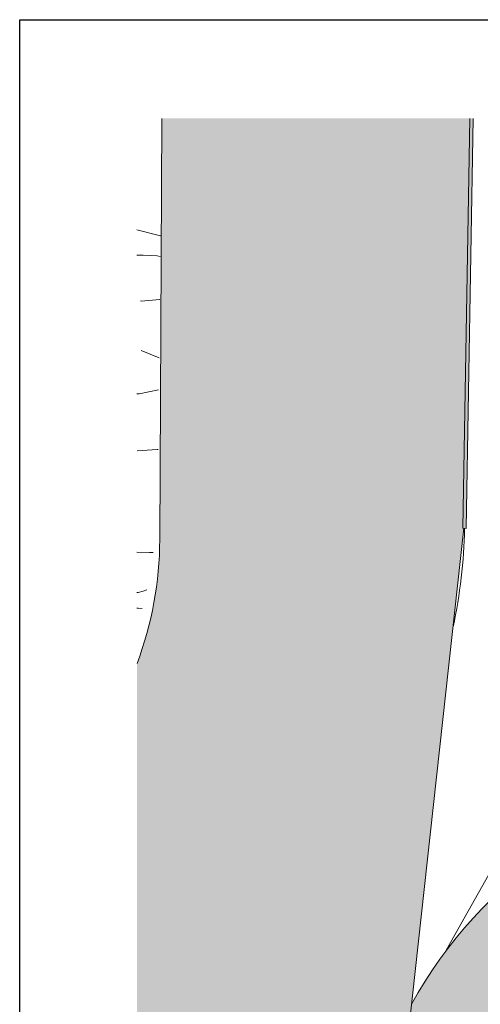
# Model space of a CAD drawing. Header units: metres. Extents: x -373759 to -373409, y 810976 to 811228.
# Tile 2 of 153: x -373759 to -373726, y 811091 to 811163. Entities that reach past the tile are written whole.
import ezdxf

# ---------------------------------------------------------------- set-up
doc = ezdxf.new("R2010")
doc.units = ezdxf.units.M
doc.header["$XCLIPFRAME"] = 2
for name, color, linetype, lineweight in [('A-FLOR', 7, 'Continuous', 5), ('A-FLOR-PATT', 7, 'Continuous', 5), ('A-WALL-PATT', 7, 'Continuous', 18), ('I-WALL', 7, 'Continuous', 5)]:
    doc.layers.add(name, color=color, linetype=linetype, lineweight=lineweight)
for name, color, linetype, lineweight, true_color in [('BASE ALAMEDA JULIO MULLER 1_explodidoR01_dwg', 7, 'Continuous', 5, 0x767676), ('Curva_Intermediária', 7, 'Continuous', 9, 0x656565), ('Curva_Mestra', 7, 'Continuous', 40, 0xa55200), ('Rio_Perene', 150, 'Continuous', 211, 0x007fff)]:
    doc.layers.add(name, color=color, linetype=linetype, lineweight=lineweight, true_color=true_color)
picture_1 = doc.add_image_def('image1.jpg', size_in_pixel=(999, 584))

# ---------------------------------------------------------------- blocks, each defined once
blk = doc.blocks.new('BASE ALAMEDA JULIO MULLER 1_explodidoR01_dwg-478056-PISTA INFERIOR PARTE 1')
at = {"layer": 'Curva_Intermediária', "color": 9, "lineweight": 5, "true_color": 0xc0c0c0}
blk.add_line((-113455, 946226), (-112369, 945346), dxfattribs=at)
at = {"layer": 'Curva_Intermediária', "color": 9, "lineweight": 5, "true_color": 0xc0c0c0, "flags": 128}
for points in [[(-110279, 952385), (-110486, 952499), (-111446, 952819), (-111867, 952959)], [(-112532, 949703), (-112486, 949659), (-111160, 949417)], [(-114610, 943286), (-114470, 943243), (-113021, 943140)], [(-116615, 931889), (-116878, 931979), (-117739, 932251)], [(-118536, 929438), (-118446, 929403), (-118086, 929411), (-117798, 929411)], [(-118849, 928336), (-118758, 928315), (-118493, 928199)]]:
    blk.add_lwpolyline(points, dxfattribs=at)
at = {"layer": 'Curva_Mestra', "color": 9, "lineweight": 5, "true_color": 0xc0c0c0, "flags": 128}
blk.add_lwpolyline([(-115735, 939316), (-114311, 939003), (-114243, 938985)], dxfattribs=at)
at = {"layer": 'Rio_Perene', "color": 9, "lineweight": 5, "true_color": 0xc0c0c0}
blk.add_line((-109851, 953825), (-111371, 954709), dxfattribs=at)

msp = doc.modelspace()

# ---------------------------------------------------------------- hatches: boundary and pattern name
at = {"layer": 'A-FLOR-PATT', "true_color": 0xd8d8d8}
msp.add_hatch(color=254, dxfattribs=at).paths.add_polyline_path([(-373750.529, 811074.605), (-373732.588, 811074.605), (-373732.466, 811074.741), (-373726.848, 811125.829), (-373726.936, 811125.831), (-373726.424, 811155.531), (-373748.724, 811155.531), (-373748.878, 811125.008), (-373748.887, 811124.449), (-373748.908, 811123.89), (-373748.941, 811123.332), (-373748.985, 811122.775), (-373749.042, 811122.219), (-373749.111, 811121.664), (-373749.192, 811121.111), (-373749.284, 811120.56), (-373749.389, 811120.011), (-373749.505, 811119.464), (-373749.633, 811118.92), (-373749.772, 811118.378), (-373749.923, 811117.84), (-373750.086, 811117.305), (-373750.26, 811116.774), (-373750.446, 811116.247), (-373750.529, 811116.026), (-373750.529, 811079.185)], flags=0)
at = {"layer": 'A-FLOR-PATT', "true_color": 0xf1e2c7}
msp.add_hatch(color=254, dxfattribs=at).paths.add_polyline_path([(-373482.75, 811075.502), (-373480.943, 811081.549), (-373551.108, 811102.52), (-373552.295, 811102.868), (-373553.508, 811103.211), (-373554.725, 811103.542), (-373555.945, 811103.86), (-373557.168, 811104.167), (-373558.394, 811104.461), (-373559.623, 811104.742), (-373560.855, 811105.012), (-373562.089, 811105.269), (-373563.326, 811105.514), (-373564.565, 811105.746), (-373565.807, 811105.966), (-373567.05, 811106.173), (-373568.296, 811106.368), (-373569.544, 811106.551), (-373570.793, 811106.72), (-373572.044, 811106.878), (-373573.297, 811107.023), (-373574.55, 811107.155), (-373575.806, 811107.275), (-373577.062, 811107.382), (-373578.319, 811107.477), (-373579.577, 811107.559), (-373580.836, 811107.628), (-373582.096, 811107.685), (-373583.356, 811107.729), (-373584.616, 811107.761), (-373585.877, 811107.78), (-373587.138, 811107.786), (-373706.215, 811107.787), (-373706.847, 811107.707), (-373707.478, 811107.616), (-373708.107, 811107.511), (-373708.734, 811107.394), (-373709.358, 811107.265), (-373709.98, 811107.123), (-373710.599, 811106.969), (-373711.214, 811106.803), (-373711.826, 811106.624), (-373712.435, 811106.433), (-373713.039, 811106.23), (-373713.639, 811106.016), (-373714.235, 811105.789), (-373714.827, 811105.55), (-373715.413, 811105.3), (-373715.994, 811105.038), (-373716.57, 811104.764), (-373717.141, 811104.479), (-373717.705, 811104.183), (-373718.264, 811103.876), (-373718.816, 811103.557), (-373719.362, 811103.228), (-373719.901, 811102.887), (-373720.433, 811102.537), (-373720.959, 811102.175), (-373721.477, 811101.803), (-373721.987, 811101.421), (-373722.49, 811101.029), (-373722.985, 811100.627), (-373723.471, 811100.215), (-373723.95, 811099.793), (-373724.419, 811099.362), (-373724.881, 811098.922), (-373725.333, 811098.473), (-373725.776, 811098.014), (-373726.21, 811097.547), (-373726.635, 811097.072), (-373727.05, 811096.588), (-373727.456, 811096.096), (-373727.851, 811095.596), (-373728.237, 811095.088), (-373728.612, 811094.572), (-373728.977, 811094.05), (-373729.331, 811093.52), (-373729.675, 811092.983), (-373730.008, 811092.439), (-373730.33, 811091.889), (-373730.641, 811091.332), (-373732.294, 811076.298), (-373725.156, 811088.85), (-373724.87, 811089.34), (-373724.573, 811089.825), (-373724.265, 811090.303), (-373723.948, 811090.774), (-373723.62, 811091.238), (-373723.281, 811091.695), (-373722.933, 811092.144), (-373722.576, 811092.585), (-373722.208, 811093.019), (-373721.831, 811093.444), (-373721.446, 811093.862), (-373721.051, 811094.27), (-373720.647, 811094.67), (-373720.234, 811095.061), (-373719.813, 811095.443), (-373719.384, 811095.815), (-373718.947, 811096.178), (-373718.502, 811096.532), (-373718.049, 811096.875), (-373717.589, 811097.209), (-373717.122, 811097.533), (-373716.648, 811097.846), (-373716.167, 811098.149), (-373715.68, 811098.441), (-373715.186, 811098.722), (-373714.686, 811098.993), (-373714.181, 811099.253), (-373713.67, 811099.501), (-373713.153, 811099.738), (-373712.632, 811099.964), (-373712.106, 811100.179), (-373711.575, 811100.382), (-373711.04, 811100.573), (-373710.501, 811100.753), (-373709.907, 811100.935), (-373709.411, 811101.076), (-373708.861, 811101.22), (-373708.309, 811101.352), (-373707.753, 811101.472), (-373707.195, 811101.579), (-373706.635, 811101.674), (-373706.073, 811101.757), (-373705.509, 811101.828), (-373704.944, 811101.887), (-373587.473, 811101.886), (-373586.255, 811101.88), (-373585.037, 811101.861), (-373583.82, 811101.83), (-373582.603, 811101.787), (-373581.387, 811101.731), (-373580.171, 811101.663), (-373578.956, 811101.583), (-373577.742, 811101.49), (-373576.529, 811101.385), (-373575.317, 811101.268), (-373574.107, 811101.138), (-373572.898, 811100.996), (-373571.69, 811100.842), (-373570.484, 811100.675), (-373569.28, 811100.497), (-373568.078, 811100.306), (-373566.878, 811100.103), (-373565.975, 811099.943), (-373564.795, 811099.722), (-373563.617, 811099.489), (-373562.442, 811099.244), (-373561.269, 811098.987), (-373560.098, 811098.719), (-373558.931, 811098.439), (-373557.556, 811098.093), (-373556.604, 811097.844), (-373555.445, 811097.529), (-373554.29, 811097.203), (-373553.138, 811096.865), (-373486.712, 811077.011), (-373486.135, 811076.826), (-373485.561, 811076.63), (-373484.991, 811076.425), (-373484.425, 811076.209), (-373483.862, 811075.983), (-373483.304, 811075.747)], flags=0)
at = {"layer": 'A-WALL-PATT', "lineweight": 5, "true_color": 0x595959}
msp.add_hatch(color=251, dxfattribs=at).paths.add_polyline_path([(-373726.686, 811125.826), (-373726.174, 811155.531), (-373726.424, 811155.531), (-373726.936, 811125.831)], flags=0)

# ---------------------------------------------------------------- linework, layer by layer
at = {"layer": 'A-FLOR'}
for p, q in [((-373748.724, 811155.531), (-373748.878, 811125.008)), ((-373732.466, 811074.741), (-373726.848, 811125.829)), ((-373728.265, 811095.049), (-373720.35, 811109.114))]:
    msp.add_line(p, q, dxfattribs=at)
for centre, radius, start, end in [((-373763.805, 811126.465), 37, 347.86273, 359.01398), ((-373774.878, 811125.139), 26, 339.47973, 359.71064), ((-373702.555, 811075.996), 32, 96.56622, 151.3643)]:
    msp.add_arc(centre, radius, start, end, dxfattribs=at)
at = {"layer": 'I-WALL', "lineweight": 18}
for p, q in [((-373726.424, 811155.531), (-373726.936, 811125.831)), ((-373726.686, 811125.826), (-373726.174, 811155.531)), ((-373726.936, 811125.831), (-373726.686, 811125.826))]:
    msp.add_line(p, q, dxfattribs=at)

# ---------------------------------------------------------------- block references
at = {"layer": 'BASE ALAMEDA JULIO MULLER 1_explodidoR01_dwg', "color": 9, "true_color": 0xc0c0c0, "xscale": 0.0009999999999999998, "yscale": 0.0009999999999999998, "zscale": 0.0009999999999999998, "rotation": 15.8306522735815}
msp.add_blockref('BASE ALAMEDA JULIO MULLER 1_explodidoR01_dwg-478056-PISTA INFERIOR PARTE 1', (-373382.942, 810259.336), dxfattribs=at)

# ---------------------------------------------------------------- pictures from other files: only their frames are drawn
image = msp.add_image(picture_1, insert=(-373760.797, 810990.663), size_in_units=(351.808, 205.662))
image.set_boundary_path([(4.5384, 95.013), (998.5, 423.353)])
image.dxf.flags = 15

doc.saveas('drawing.dxf')
